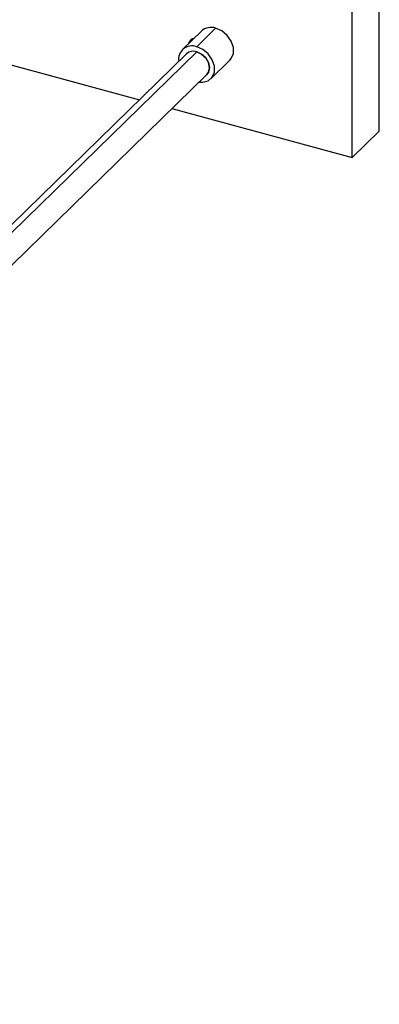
# Paper-space layout '_Trimétrica' of a CAD drawing. Header units: millimetres. Extents: x -426 to 1062, y -989 to 76.
# Tile 14 of 31: x 397 to 459, y -496 to -327. Entities that reach past the tile are written whole.
import ezdxf

# ---------------------------------------------------------------- set-up
doc = ezdxf.new("R2010")
doc.units = ezdxf.units.MM

psp = doc.layouts.new('_Trimétrica')

# ---------------------------------------------------------------- linework, layer by layer
at = {"color": 7, "linetype": 'Continuous', "lineweight": 25}
for p, q in [((240.48, -292.38), (417.95, -340.62)), ((459.16, -345.99), (459.16, -320.28)), ((454.49, -350.55), (454.49, -324.83)), ((428.61, -328.82), (425.34, -332)), ((431.05, -328.32), (427.79, -331.51)), ((427, -330.39), (426.79, -330.33)), ((427.21, -330.18), (427.19, -330.17)), ((426.04, -332.72), (-242.73, -985.46)), ((-240.99, -985.11), (427.79, -332.37)), ((430.23, -337.01), (433.5, -333.82)), ((-239.24, -989.04), (429.53, -336.3)), ((423.55, -342.14), (454.49, -350.55)), ((454.49, -350.55), (459.16, -345.99))]:
    psp.add_line(p, q, dxfattribs=at)
at = {"color": 7, "linetype": 'Continuous', "lineweight": 25, "flags": 128}
for points in [[(433.5, -333.82), (433.74, -333.55), (434.1, -332.67), (434.1, -331.63), (433.74, -330.55), (433.04, -329.56), (432.11, -328.79), (431.05, -328.32)], [(426.79, -330.33), (426.52, -330.69), (426.37, -331)], [(427.19, -330.17), (427.06, -330.17), (426.79, -330.33)], [(428.21, -337.59), (428.85, -337.62), (429.78, -337.35), (430.47, -336.74), (430.84, -335.86), (430.84, -334.82), (430.47, -333.74), (429.78, -332.75), (428.85, -331.98), (427.79, -331.51)], [(427.79, -332.37), (428.63, -332.76), (429.35, -333.42), (429.83, -334.24), (430, -335.11), (429.83, -335.88), (429.53, -336.3)], [(429.53, -336.3), (429.83, -335.88), (430, -335.11), (429.83, -334.24), (429.35, -333.42), (428.63, -332.76), (427.79, -332.37)]]:
    psp.add_lwpolyline(points, dxfattribs=at)
at = {"color": 7, "linetype": 'Continuous', "lineweight": 25}
for centre, radius, start, end in [((430.25, -330.65), 2.46, 71.0386, 131.8715), ((426.98, -333.66), 2.3, 69.5292, 188.8722), ((427.21, -334.01), 1.74, 70.6233, 132.2867)]:
    psp.add_arc(centre, radius, start, end, dxfattribs=at)

doc.saveas('drawing.dxf')
